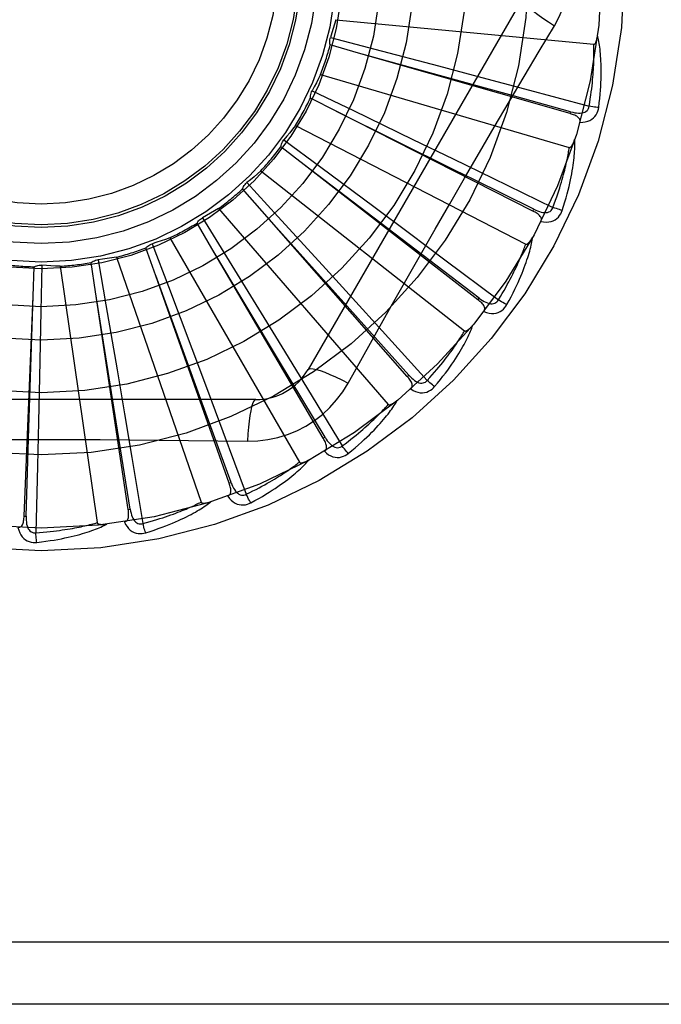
# Model space of a CAD drawing. Header units: inches. Extents: x 0 to 188, y 0 to 122.
# Tile 28 of 102: x 44.866 to 45.176, y 33.801 to 34.276. Entities that reach past the tile are written whole.
import ezdxf

# ---------------------------------------------------------------- set-up
doc = ezdxf.new("R2010")
doc.units = ezdxf.units.IN
doc.header["$LTSCALE"] = 10.3638554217
doc.header["$MEASUREMENT"] = 0
doc.linetypes.add('HIDDEN', pattern=[0.2, 0.1, -0.1])
doc.layers.add('DOOR_ASSEMBLY', color=7, linetype='CONTINUOUS')

msp = doc.modelspace()

# ---------------------------------------------------------------- linework, layer by layer
at = {"layer": 'DOOR_ASSEMBLY', "color": 8, "linetype": 'HIDDEN'}
for p, q in [((45.1089991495, 34.2867143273), (45.00555719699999, 34.1075476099)), ((45.0189161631, 34.2762505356), (45.1433191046, 34.264371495)), ((45.0299203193, 34.2601126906), (45.0162167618, 34.2640548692)), ((45.016362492, 34.2677303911), (45.0377276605, 34.2621112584)), ((45.13191949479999, 34.2309271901), (45.0299203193, 34.2601126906)), ((45.0377276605, 34.2621112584), (45.0685337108, 34.2539579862)), ((45.0685337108, 34.2539579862), (45.0893356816, 34.2484191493)), ((45.01160875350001, 34.2498181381), (45.1315154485, 34.2146103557)), ((45.0893356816, 34.2484191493), (45.1099000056, 34.2429117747)), ((45.0074887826, 34.2419352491), (45.0274044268, 34.2323742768)), ((45.1099000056, 34.2429117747), (45.1410845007, 34.2345113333)), ((45.01935994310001, 34.2318893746), (45.0066500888, 34.2383537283)), ((45.1139924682, 34.1839278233), (45.01935994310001, 34.2318893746)), ((45.0274044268, 34.2323742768), (45.0561107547, 34.2185382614)), ((45.1319196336, 34.2309271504), (45.1321833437, 34.2318498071)), ((44.9994310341, 34.2252463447), (45.11050774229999, 34.1679823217)), ((44.99389367, 34.2182856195), (45.0116399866, 34.2051283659)), ((45.0561107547, 34.2185382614), (45.075488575, 34.2091627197)), ((45.0036491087, 34.2061746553), (44.9923923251, 34.2149275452)), ((45.0205399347, 34.1933460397), (45.0036030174, 34.2062097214)), ((45.0874947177, 34.1411705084), (45.0036491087, 34.2061746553)), ((45.075488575, 34.2091627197), (45.0946389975, 34.1998630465)), ((44.9828231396, 34.2034232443), (45.0810552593, 34.1261726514)), ((45.0116399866, 34.2051283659), (45.03720907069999, 34.1861096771)), ((44.97606851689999, 34.1976362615), (44.9910041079, 34.1813582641)), ((45.0946389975, 34.1998630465), (45.1236701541, 34.1857127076)), ((44.9833556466, 34.1838979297), (44.9739587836, 34.1946230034)), ((45.0880825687, 34.1419289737), (45.0205399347, 34.1933460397)), ((44.9623853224, 34.1851375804), (45.044222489, 34.0906924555)), ((45.0256965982, 34.1366265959), (44.9833170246, 34.183941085)), ((45.05338394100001, 34.1042006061), (44.9833556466, 34.1838979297)), ((45.03720907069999, 34.1861096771), (45.0544623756, 34.17323628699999)), ((45.113992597, 34.1839277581), (45.1144261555, 34.1847838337)), ((44.9592130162, 34.1658643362), (44.9520157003, 34.1781739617)), ((44.9546575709, 34.1807334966), (44.966242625, 34.1619230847)), ((44.9910041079, 34.1813582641), (45.01251181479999, 34.1578442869)), ((45.0544623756, 34.17323628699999), (45.0715067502, 34.1604804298)), ((44.9304346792, 34.168188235), (44.9382504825, 34.1475252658)), ((44.9388562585, 34.1710502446), (45.0013406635, 34.0628240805)), ((44.9320937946, 34.152725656), (44.9273561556, 34.1661749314)), ((44.9918426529, 34.1114341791), (44.9591832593, 34.1659140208)), ((45.0128929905, 34.0743543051), (44.9592130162, 34.1658643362)), ((44.90297814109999, 34.1449567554), (44.9008714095, 34.1590595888)), ((44.9042753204, 34.16045389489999), (44.9080393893, 34.138685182)), ((44.9130863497, 34.1616703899), (44.9539596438, 34.0435747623)), ((44.966242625, 34.1619230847), (44.9829116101, 34.1347636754)), ((45.0715067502, 34.1604804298), (45.0973353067, 34.1410916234)), ((44.8729183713, 34.1428384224), (44.87351868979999, 34.1570851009)), ((44.8771249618, 34.1578100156), (44.8767012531, 34.1357223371)), ((44.8860069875, 34.1573370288), (44.90379190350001, 34.0336402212)), ((45.01251181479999, 34.1578442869), (45.0270170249, 34.1419383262)), ((44.9538327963, 34.0931039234), (44.9320739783, 34.1527800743)), ((44.9674853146, 34.0527103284), (44.9320937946, 34.152725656)), ((44.9130408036, 34.082298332), (44.9029689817, 34.1450139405)), ((44.918802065, 34.0400509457), (44.90297814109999, 34.1449567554)), ((44.9382504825, 34.1475252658), (44.9494782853, 34.1177020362)), ((44.8686027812, 34.0368337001), (44.8729183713, 34.1428384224)), ((44.8709410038, 34.079407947), (44.8729201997, 34.1428963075)), ((45.0270170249, 34.1419383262), (45.0413393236, 34.1261873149)), ((45.0874948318, 34.14117042), (45.0880825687, 34.1419289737)), ((44.8767012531, 34.1357223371), (44.8760406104, 34.1038624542)), ((44.9080393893, 34.138685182), (44.91342020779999, 34.1072760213)), ((45.05410470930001, 34.1048341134), (45.0256965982, 34.1366265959)), ((44.9829116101, 34.1347636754), (44.9941444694, 34.1164000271)), ((45.0413393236, 34.1261873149), (45.0630317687, 34.102260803)), ((44.9494782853, 34.1177020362), (44.9570328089, 34.0975444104)), ((44.9941444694, 34.1164000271), (45.005227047, 34.0982231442)), ((45.0137206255, 34.0748399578), (44.9918426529, 34.1114341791)), ((45.0248875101, 34.1009868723), (45.0317905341, 34.1133620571)), ((44.91342020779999, 34.1072760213), (44.9170233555, 34.0860529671)), ((44.8760406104, 34.1038624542), (44.8755621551, 34.0823410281)), ((45.0533840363, 34.1042004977), (45.05410470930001, 34.1048341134)), ((44.9570328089, 34.0975444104), (44.96447511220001, 34.0775986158)), ((45.005227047, 34.0982231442), (45.0219993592, 34.0706236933)), ((44.98029811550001, 34.0929642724), (44.7734142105, 34.0929642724)), ((44.9683899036, 34.0530305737), (44.9538327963, 34.0931039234)), ((44.9170233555, 34.0860529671), (44.92055640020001, 34.0650591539)), ((44.8695615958, 34.0367948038), (44.8709410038, 34.079407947)), ((44.8755621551, 34.0823410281), (44.8750582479, 34.0610579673)), ((44.9197509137, 34.0401942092), (44.9130408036, 34.082298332)), ((44.96447511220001, 34.0775986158), (44.9757210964, 34.047323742)), ((45.0128930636, 34.0743541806), (45.0137206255, 34.0748399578)), ((44.92055640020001, 34.0650591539), (44.92586959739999, 34.03320307)), ((44.8750582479, 34.0610579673), (44.8742466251, 34.0287720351)), ((44.9674853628, 34.0527101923), (44.9683899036, 34.0530305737)), ((44.9188020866, 34.0400508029), (44.9197509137, 34.0401942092)), ((44.8686027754, 34.0368335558), (44.8695615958, 34.0367948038)), ((45.360356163, 33.8312976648), (44.268356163, 33.8312976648)), ((45.360356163, 33.8012976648), (44.298356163, 33.8012976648))]:
    msp.add_line(p, q, dxfattribs=at)
for points in [[(45.12434607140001, 34.2732541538), (45.1266895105, 34.2776123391), (45.1286211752, 34.2821338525), (45.1301356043, 34.2868100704), (45.131223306, 34.2915904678), (45.1318777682, 34.2964232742), (45.1320978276, 34.3012976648)], [(45.1089989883, 34.286714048), (45.1089360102, 34.2861459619), (45.109265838, 34.2853616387), (45.1099695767, 34.2843911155), (45.11103428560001, 34.2832395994), (45.1124611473, 34.2819073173), (45.11424046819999, 34.2804112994), (45.1163486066, 34.27877247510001), (45.1187591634, 34.2770146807), (45.1214514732, 34.2751569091), (45.1243477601, 34.2732530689)], [(45.0189161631, 34.2762505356), (45.018325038, 34.2741023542), (45.0177023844, 34.27196626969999), (45.0170482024, 34.269842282), (45.016362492, 34.2677303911)], [(45.1025992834, 34.2366322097), (45.1170548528, 34.2610443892), (45.12434607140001, 34.2732541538)], [(45.1433191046, 34.264371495), (45.1434912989, 34.2643877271), (45.1436504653, 34.264444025), (45.1437961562, 34.264544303), (45.1439297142, 34.2646768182), (45.1440518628, 34.2648320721), (45.144164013, 34.2650072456), (45.1442673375, 34.2651961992), (45.14436327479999, 34.2653993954), (45.1444536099, 34.2656155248), (45.1445384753, 34.2658437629), (45.1446185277, 34.2660830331), (45.1446939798, 34.2663327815), (45.1447651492, 34.2665917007), (45.1448323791, 34.2668609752), (45.1448961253, 34.2671409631), (45.1449563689, 34.267432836), (45.1450135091, 34.2677376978), (45.1450667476, 34.2680561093), (45.1451153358, 34.2683891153), (45.1451595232, 34.2687363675)], [(45.1457181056, 34.2339053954), (45.14598865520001, 34.2361177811), (45.1462184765, 34.2382389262), (45.1464102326, 34.2402662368), (45.1465668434, 34.2422054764), (45.1466906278, 34.2440605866), (45.14678431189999, 34.2458348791), (45.1468501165, 34.247532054), (45.1468905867, 34.249155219), (45.14690787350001, 34.2507078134), (45.1469044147, 34.2521927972), (45.1468823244, 34.2536134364), (45.146843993, 34.2549724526), (45.1467921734, 34.2562730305), (45.1467273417, 34.2575172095), (45.1466506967, 34.2587076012), (45.1465621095, 34.2598457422), (45.1464612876, 34.2609335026), (45.14634922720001, 34.2619725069), (45.1462261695, 34.2629643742), (45.1460936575, 34.2639110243), (45.1459527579, 34.2648143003), (45.1458048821, 34.2656760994), (45.1456519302, 34.266498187), (45.14549329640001, 34.267282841), (45.1453286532, 34.2680332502), (45.1451586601, 34.2687484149)], [(45.0162167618, 34.2640548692), (45.0160954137, 34.2646642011), (45.0160328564, 34.2652796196), (45.0160294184, 34.2659070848), (45.0160836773, 34.2665312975), (45.0161944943, 34.2671370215), (45.016362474, 34.2677303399)], [(45.1410845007, 34.2345113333), (45.1413879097, 34.2363365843), (45.1416637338, 34.2380910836), (45.1419110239, 34.239773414), (45.1421326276, 34.2413878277), (45.1423305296, 34.2429372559), (45.1425063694, 34.2444242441), (45.1426619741, 34.2458515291), (45.1427987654, 34.2472214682), (45.1429183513, 34.2485366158), (45.1430219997, 34.249799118), (45.1431111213, 34.2510113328), (45.1431868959, 34.2521751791), (45.1432506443, 34.2532927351), (45.1433033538, 34.2543658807), (45.1433462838, 34.2553966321), (45.1433799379, 34.2563866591), (45.1434051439, 34.257337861), (45.1434221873, 34.2582515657), (45.1434314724, 34.2591293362), (45.1434334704, 34.2599723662), (45.1434286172, 34.2607819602), (45.1434174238, 34.2615593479), (45.1434003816, 34.2623057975), (45.1433779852, 34.2630224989), (45.1433509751, 34.2637112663), (45.1433191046, 34.264371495)], [(45.1321833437, 34.2318498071), (45.1010856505, 34.2404657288), (45.0910966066, 34.2432367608), (45.0298644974, 34.2601281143)], [(45.01160875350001, 34.2498181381), (45.01062176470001, 34.2478206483), (45.0096061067, 34.2458410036), (45.0085617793, 34.2438792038), (45.0074887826, 34.2419352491)], [(45.0066500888, 34.2383537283), (45.0066462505, 34.2389750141), (45.00670129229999, 34.2395911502), (45.006816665, 34.2402079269), (45.00698807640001, 34.2408105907), (45.0072115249, 34.2413843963), (45.00748875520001, 34.2419352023)], [(45.0317905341, 34.1133620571), (45.0456902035, 34.13805133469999), (45.0526832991, 34.1504231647), (45.0597178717, 34.1627925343), (45.0667744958, 34.1751493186), (45.0738793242, 34.1874888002), (45.081011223, 34.1998140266), (45.0881852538, 34.212108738), (45.0953821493, 34.2243909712), (45.1025992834, 34.2366322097)], [(45.1144261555, 34.1847838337), (45.085521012, 34.1991293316), (45.0762369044, 34.2037407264), (45.0193080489, 34.231915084)], [(45.1366361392, 34.2267321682), (45.1367194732, 34.2271866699), (45.13671490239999, 34.2276183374), (45.13661765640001, 34.2280293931), (45.1364420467, 34.22841316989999), (45.13619945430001, 34.228761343), (45.1358939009, 34.2290811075), (45.1355307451, 34.2293763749), (45.1351173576, 34.2296486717), (45.1346610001, 34.2298998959), (45.13416735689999, 34.2301328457), (45.1336438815, 34.23035048), (45.13309252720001, 34.2305542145), (45.1325182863, 34.2307467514), (45.13191949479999, 34.2309271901)], [(45.13218341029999, 34.2318512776), (45.1331891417, 34.2315952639), (45.13415232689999, 34.2313997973), (45.1350760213, 34.2312671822), (45.13595712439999, 34.231200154), (45.136795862, 34.2312034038), (45.1375855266, 34.2312790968), (45.1383236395, 34.2314273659), (45.1389941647, 34.2316558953), (45.1395797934, 34.2319708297), (45.1400779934, 34.2323670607), (45.1404800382, 34.2328440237), (45.1407842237, 34.2333759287), (45.140986, 34.2339337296), (45.14108560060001, 34.2345155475)], [(45.1366371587, 34.2267354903), (45.1379946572, 34.2267818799), (45.139246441, 34.2269532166), (45.14040084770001, 34.2272498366), (45.141446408, 34.2276681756), (45.14238229, 34.2282058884), (45.1432038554, 34.2288522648), (45.1439095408, 34.229605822), (45.1444992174, 34.2304319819), (45.1449650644, 34.2313072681), (45.1453209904, 34.2321978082), (45.1455717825, 34.233059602), (45.1457181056, 34.2339053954)], [(45.1457181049, 34.2339053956), (45.1451004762, 34.233957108), (45.14439724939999, 34.2340311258), (45.143632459, 34.2341250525), (45.1428154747, 34.234237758), (45.14195593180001, 34.2343681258), (45.14108454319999, 34.2345115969)], [(44.9994310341, 34.2252463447), (44.9980838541, 34.2234717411), (44.9967119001, 34.2217200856), (44.9953151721, 34.2199913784), (44.99389367, 34.2182856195)], [(44.9923923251, 34.2149275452), (44.9925061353, 34.21553833), (44.992676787, 34.216132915), (44.9929068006, 34.2167167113), (44.9931891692, 34.2172760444), (44.993517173, 34.2177971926), (44.9938936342, 34.2182855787)], [(45.1281053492, 34.1842408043), (45.1287897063, 34.1863620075), (45.1294168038, 34.1884013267), (45.1299887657, 34.1903557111), (45.1305095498, 34.1922302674), (45.1309821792, 34.1940284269), (45.1314099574, 34.1957529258), (45.1317957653, 34.197406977), (45.13214269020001, 34.1989931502), (45.132453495, 34.2005144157), (45.1327311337, 34.2019732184), (45.1329783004, 34.2033723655), (45.1331978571, 34.20471407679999), (45.13339311, 34.2060009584), (45.1335649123, 34.207234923), (45.1337149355, 34.2084183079), (45.1338433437, 34.2095526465), (45.13395020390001, 34.2106398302), (45.1340368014, 34.211681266), (45.1341036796, 34.2126784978), (45.134152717, 34.2136331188), (45.1341853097, 34.2145467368), (45.13420320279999, 34.21542094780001), (45.134208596, 34.2162571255), (45.1342013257, 34.2170576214), (45.1341816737, 34.2178256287), (45.1341500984, 34.2185600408)], [(45.1315154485, 34.2146103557), (45.131687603, 34.2145937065), (45.1318545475, 34.2146188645), (45.1320165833, 34.2146897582), (45.13217280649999, 34.2147946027), (45.1323221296, 34.2149239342), (45.1324654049, 34.2150747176), (45.132602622, 34.2152407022), (45.1327352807, 34.2154220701), (45.13286488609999, 34.2156171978), (45.13299141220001, 34.2158252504), (45.1331153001, 34.2160450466), (45.13323665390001, 34.2162760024), (45.1333555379, 34.2165167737), (45.1334725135, 34.2167684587), (45.1335880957, 34.2170313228), (45.1337024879, 34.21730652), (45.1338179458, 34.2176001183), (45.1339288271, 34.2178976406), (45.1340296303, 34.2181850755), (45.134122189, 34.2184670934)], [(45.1236701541, 34.1857127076), (45.1243135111, 34.1874475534), (45.12491639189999, 34.18911814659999), (45.1254775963, 34.19072327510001), (45.1260007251, 34.1922665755), (45.126488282, 34.1937505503), (45.1269423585, 34.1951773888), (45.1273652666, 34.1965494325), (45.1277588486, 34.1978687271), (45.1281251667, 34.1991374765), (45.1284658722, 34.200357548), (45.1287827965, 34.2015309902), (45.1290774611, 34.2026594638), (45.1293515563, 34.2037447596), (45.1296064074, 34.2047885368), (45.1298436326, 34.2057925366), (45.13006404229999, 34.2067583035), (45.13026880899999, 34.2076875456), (45.1304584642, 34.208581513), (45.1306337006, 34.2094416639), (45.130795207, 34.210269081), (45.1309436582, 34.21106496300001), (45.1310797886, 34.2118304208), (45.1312043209, 34.2125666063), (45.1313179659, 34.2132745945), (45.131421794, 34.2139560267), (45.1315154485, 34.2146103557)], [(44.9828231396, 34.2034232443), (44.9811644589, 34.2019356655), (44.979485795, 34.2004753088), (44.9777871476, 34.1990421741), (44.97606851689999, 34.1976362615)], [(44.9739587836, 34.1946230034), (44.9741861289, 34.1952012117), (44.9744662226, 34.1957527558), (44.9748025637, 34.1962824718), (44.9751856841, 34.1967782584), (44.9756063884, 34.1972279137), (44.97606847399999, 34.1976362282)], [(44.9623853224, 34.1851375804), (44.96047509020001, 34.1839907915), (44.9585503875, 34.1828745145), (44.9566112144, 34.1817887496), (44.9546575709, 34.1807334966)], [(45.1178299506, 34.1789159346), (45.1179978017, 34.1793464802), (45.1180750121, 34.179771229), (45.11805731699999, 34.1801932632), (45.11795751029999, 34.1806033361), (45.117785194, 34.1809911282), (45.1175456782, 34.1813629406), (45.11724496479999, 34.1817215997), (45.11689058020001, 34.1820672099), (45.11649001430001, 34.1824002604), (45.1160493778, 34.182722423), (45.1155765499, 34.18303519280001), (45.1150737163, 34.18333959), (45.1145462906, 34.1836373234), (45.1139924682, 34.1839278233)], [(45.1144264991, 34.184785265), (45.1153656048, 34.1843435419), (45.1162743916, 34.1839693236), (45.1171562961, 34.1836642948), (45.1180087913, 34.1834317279), (45.1188329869, 34.1832761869), (45.1196227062, 34.1832010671), (45.1203755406, 34.1832069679), (45.121077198, 34.1833044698), (45.1217118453, 34.1835028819), (45.1222760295, 34.1837976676), (45.1227610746, 34.1841899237), (45.12316042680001, 34.1846546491), (45.1234641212, 34.1851641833), (45.1236720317, 34.1857166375)], [(45.1178315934, 34.1789190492), (45.11917333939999, 34.1787076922), (45.1204349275, 34.1786390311), (45.1216246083, 34.1787118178), (45.12273044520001, 34.17892472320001), (45.1237511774, 34.179275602), (45.1246802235, 34.1797548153), (45.1255157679, 34.180361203), (45.1262511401, 34.181060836), (45.1268742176, 34.1818321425), (45.1273922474, 34.18263923), (45.1278016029, 34.1834379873), (45.1281053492, 34.1842408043)], [(45.12810534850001, 34.1842408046), (45.1275086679, 34.1844084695), (45.12683215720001, 34.1846142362), (45.1260989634, 34.1848512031), (45.1253180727, 34.1851164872), (45.1244987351, 34.1854071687), (45.1236702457, 34.1857129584)], [(44.9520157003, 34.1781739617), (44.9523483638, 34.1786986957), (44.9527277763, 34.1791872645), (44.9531582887, 34.1796437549), (44.9536283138, 34.180058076), (44.9541265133, 34.1804199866), (44.9546575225, 34.1807334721)], [(44.9273561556, 34.1661749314), (44.927782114, 34.1666272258), (44.9282471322, 34.1670351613), (44.92875625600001, 34.1674019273), (44.929296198, 34.1677198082), (44.9298538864, 34.1679808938), (44.9304346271, 34.16818822)], [(44.9388562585, 34.1710502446), (44.9367635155, 34.1702856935), (44.9346623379, 34.1695538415), (44.9325527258, 34.1688546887), (44.9304346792, 34.168188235)], [(45.1014117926, 34.1388069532), (45.1024852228, 34.140760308), (45.1034869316, 34.1426440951), (45.1044184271, 34.1444549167), (45.105284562, 34.1461970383), (45.10608895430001, 34.147873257), (45.1068353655, 34.1494856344), (45.1075272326, 34.1510367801), (45.1081680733, 34.1525286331), (45.1087611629, 34.1539635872), (45.1093098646, 34.155343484), (45.1098173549, 34.15667057), (45.1102868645, 34.1579464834), (45.1107221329, 34.1591731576), (45.11112435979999, 34.160352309), (45.111495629, 34.1614859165), (45.1118363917, 34.1625754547), (45.1121470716, 34.1636227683), (45.1124291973, 34.1646289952), (45.1126835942, 34.165595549), (45.1129124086, 34.1665236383), (45.11311731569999, 34.1674145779), (45.113300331, 34.1682696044), (45.1134638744, 34.1690896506), (45.1136082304, 34.1698770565), (45.11373427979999, 34.170634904), (45.1138422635, 34.17136202)], [(45.1105077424, 34.1679823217), (45.1106736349, 34.1679333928), (45.1108423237, 34.1679265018), (45.111014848, 34.1679654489), (45.11118809, 34.1680388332), (45.1113591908, 34.168137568), (45.1115284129, 34.1682585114), (45.111694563, 34.168395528), (45.1118591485, 34.1685485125), (45.1120233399, 34.168715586), (45.1121869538, 34.1688959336), (45.1123501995, 34.1690883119), (45.11251306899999, 34.1692921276), (45.1126753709, 34.169506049), (45.1128378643, 34.1697310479), (45.11300110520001, 34.1699672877), (45.11316551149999, 34.1702158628), (45.1133317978, 34.1704775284), (45.1134996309, 34.1707534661), (45.11366890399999, 34.1710452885), (45.1138396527, 34.1713524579)], [(45.0973353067, 34.1410916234), (45.0982953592, 34.1426733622), (45.099203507, 34.1441996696), (45.1000583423, 34.1456695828), (45.100864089, 34.1470859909), (45.1016236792, 34.14845087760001), (45.1023395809, 34.1497659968), (45.1030145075, 34.1510332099), (45.1036506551, 34.1522541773), (45.1042504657, 34.1534306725), (45.1048159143, 34.1545642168), (45.1053491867, 34.1556564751), (45.1058520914, 34.15670879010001), (45.106326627, 34.1577226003), (45.1067744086, 34.1586992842), (45.10719735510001, 34.1596402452), (45.1075965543, 34.1605468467), (45.1079734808, 34.1614205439), (45.1083288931, 34.1622624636), (45.10866374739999, 34.1630739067), (45.1089789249, 34.1638558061), (45.109275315, 34.1646092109), (45.10955384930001, 34.1653350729), (45.10981545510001, 34.1660343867), (45.110061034, 34.1667080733), (45.11029194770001, 34.1673575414), (45.11050774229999, 34.1679823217)], [(44.9008714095, 34.1590595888), (44.9013752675, 34.1594230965), (44.9019090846, 34.1597356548), (44.9024784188, 34.1599994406), (44.9030687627, 34.1602093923), (44.9036657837, 34.1603602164), (44.90427526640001, 34.1604538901)], [(44.9130863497, 34.1616703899), (44.91088673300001, 34.16131570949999), (44.9086850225, 34.1609947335), (44.9064812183, 34.160707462), (44.9042753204, 34.16045389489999)], [(44.87351868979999, 34.1570851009), (44.8740822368, 34.1573466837), (44.87466555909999, 34.1575525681), (44.87527452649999, 34.1577038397), (44.8758939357, 34.157798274), (44.87650871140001, 34.1578333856), (44.8771249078, 34.1578100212)], [(44.8860069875, 34.1573370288), (44.883779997, 34.1574050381), (44.8815573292, 34.157506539), (44.8793389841, 34.1576415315), (44.8771249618, 34.1578100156)], [(45.0903140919, 34.1355224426), (45.0905605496, 34.1359137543), (45.090716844, 34.1363164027), (45.0907793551, 34.1367341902), (45.090758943, 34.1371557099), (45.0906631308, 34.1375691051), (45.0904983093, 34.137979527), (45.0902709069, 34.13838861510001), (45.0899883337, 34.1387950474), (45.0896580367, 34.1391978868), (45.0892863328, 34.1395976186), (45.0888812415, 34.1399942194), (45.08844510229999, 34.1403882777), (45.0879835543, 34.1407804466), (45.0874947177, 34.1411705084)], [(45.0880831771, 34.1419303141), (45.0889217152, 34.1413188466), (45.0897432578, 34.1407794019), (45.090551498, 34.1403129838), (45.091344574, 34.139923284), (45.0921244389, 34.1396145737), (45.0928856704, 34.139391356), (45.0936260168, 34.1392546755), (45.0943334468, 34.1392176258), (45.09499417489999, 34.1392923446), (45.0956039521, 34.1394750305), (45.0961544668, 34.1397684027), (45.096634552, 34.1401491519), (45.0970291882, 34.1405920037), (45.0973378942, 34.141095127)], [(45.101411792, 34.1388069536), (45.10085762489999, 34.1390845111), (45.1002322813, 34.1394145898), (45.0995571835, 34.1397860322), (45.09884060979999, 34.1401943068), (45.09809109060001, 34.140634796), (45.0973354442, 34.1410918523)], [(45.09031654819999, 34.1355256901), (45.0915940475, 34.1350642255), (45.0928198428, 34.1347580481), (45.0940017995, 34.1346043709), (45.0951279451, 34.1346041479), (45.0961966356, 34.134755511), (45.09719958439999, 34.1350502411), (45.098134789, 34.1354875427), (45.09898927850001, 34.1360353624), (45.09974706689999, 34.1366748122), (45.10040847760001, 34.1373692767), (45.1009616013, 34.1380761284), (45.1014117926, 34.1388069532)], [(45.0630317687, 34.102260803), (45.0642738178, 34.1036322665), (45.0654544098, 34.1049591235), (45.06657198, 34.1062406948), (45.0676312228, 34.107479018), (45.0686353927, 34.1086754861), (45.069587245, 34.109831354), (45.0704897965, 34.1109479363), (45.0713455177, 34.1120264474), (45.07215714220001, 34.113068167), (45.07292689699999, 34.1140742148), (45.0736572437, 34.115045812), (45.0743502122, 34.115983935), (45.0750080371, 34.1168896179), (45.0756325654, 34.1177639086), (45.0762259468, 34.1186078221), (45.0767895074, 34.1194224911), (45.0773249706, 34.1202090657), (45.0778332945, 34.1209685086), (45.0783156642, 34.1217019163), (45.0787731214, 34.12241003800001), (45.0792067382, 34.1230937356), (45.0796176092, 34.1237537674), (45.0800068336, 34.1243909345), (45.0803754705, 34.1250059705), (45.080725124, 34.1256000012), (45.0810552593, 34.1261726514)], [(45.0666022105, 34.0992459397), (45.0680259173, 34.1009608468), (45.0693660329, 34.1026210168), (45.0706233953, 34.1042228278), (45.0718035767, 34.1057695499), (45.07291065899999, 34.1072632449), (45.0739487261, 34.1087052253), (45.07492164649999, 34.110097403), (45.07583324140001, 34.1114410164), (45.0766871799, 34.1127377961), (45.07748711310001, 34.1139889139), (45.0782365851, 34.1151959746), (45.07893907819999, 34.1163599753), (45.0795986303, 34.1174821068), (45.0802167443, 34.1185638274), (45.0807958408, 34.1196066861), (45.081336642, 34.1206120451), (45.0818399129, 34.1215816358), (45.0823073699, 34.1225162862), (45.08274009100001, 34.1234172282), (45.0831404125, 34.1242852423), (45.0835102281, 34.1251213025), (45.0838517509, 34.1259262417), (45.0841675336, 34.1267005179), (45.0844582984, 34.1274463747), (45.0847254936, 34.1281666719), (45.0849691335, 34.128860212)], [(45.0810552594, 34.1261726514), (45.0812088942, 34.1260932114), (45.0813732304, 34.1260545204), (45.0815500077, 34.1260601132), (45.0817340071, 34.12609938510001), (45.0819207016, 34.1261639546), (45.08210975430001, 34.1262506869), (45.0822988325, 34.1263537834), (45.0824893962, 34.1264728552), (45.08268223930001, 34.126605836), (45.0828770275, 34.1267519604), (45.08307373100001, 34.1269099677), (45.0832722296, 34.127079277), (45.0834720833, 34.1272586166), (45.0836742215, 34.1274487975), (45.0838792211, 34.1276498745), (45.0840876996, 34.1278628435), (45.0843040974, 34.1280926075), (45.0845175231, 34.1283274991), (45.0847173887, 34.1285562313), (45.0849072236, 34.1287825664)], [(45.00555719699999, 34.1075476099), (45.0060176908, 34.1078864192), (45.0068620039, 34.1079929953), (45.0080544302, 34.1078687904), (45.0095839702, 34.1075224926), (45.0114511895, 34.1069529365), (45.0136364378, 34.1061600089), (45.0161098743, 34.1051536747), (45.018837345, 34.1039450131), (45.0217917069, 34.1025426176), (45.0248875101, 34.1009868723)], [(45.0550839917, 34.0981217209), (45.0553997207, 34.0984588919), (45.0556291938, 34.098824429), (45.0557696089, 34.0992227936), (45.0558293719, 34.0996406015), (45.0558135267, 34.1000646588), (45.0557293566, 34.1004988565), (45.0555834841, 34.100943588), (45.05538293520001, 34.1013961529), (45.0551348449, 34.1018542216), (45.0548455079, 34.1023170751), (45.05452279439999, 34.1027831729), (45.0541691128, 34.1032526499), (45.053790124, 34.1037250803), (45.05338394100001, 34.1042006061)], [(45.0541055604, 34.1048353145), (45.05481322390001, 34.10407620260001), (45.0555178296, 34.1033910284), (45.0562231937, 34.1027800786), (45.0569281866, 34.1022473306), (45.0576355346, 34.1017966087), (45.0583407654, 34.1014333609), (45.0590418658, 34.1011590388), (45.05972949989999, 34.1009887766), (45.0603924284, 34.1009371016), (45.0610257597, 34.101001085), (45.0616218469, 34.10118497), (45.0621653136, 34.1014679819), (45.0626366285, 34.1018281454), (45.0630349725, 34.1022637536)], [(45.0666022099, 34.0992459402), (45.0661105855, 34.0996233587), (45.0655590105, 34.1000658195), (45.06496640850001, 34.1005583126), (45.0643400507, 34.1010948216), (45.0636874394, 34.101669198), (45.063031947, 34.1022610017)], [(44.9763147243, 34.0729433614), (44.9812489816, 34.0730934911), (44.98611633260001, 34.0736776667), (44.9909017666, 34.0746933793), (44.9955721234, 34.0761317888), (45.00010325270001, 34.0779853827), (45.0044526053, 34.0802382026), (45.00858105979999, 34.0828760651), (45.0124577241, 34.0858728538), (45.0160492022, 34.089199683), (45.0193333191, 34.0928410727), (45.0222824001, 34.0967742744), (45.0248875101, 34.1009868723)], [(45.0550864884, 34.0981237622), (45.056253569, 34.0974288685), (45.05739926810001, 34.0968962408), (45.0585307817, 34.096521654), (45.0596365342, 34.0963083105), (45.0607145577, 34.0962546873), (45.0617551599, 34.0963542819), (45.0627562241, 34.0966066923), (45.0636989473, 34.096982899), (45.0645640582, 34.0974673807), (45.0653449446, 34.0980241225), (45.06602184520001, 34.0986135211), (45.0666022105, 34.0992459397)], [(44.98029778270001, 34.0929642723), (44.979774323, 34.0927347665), (44.9792599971, 34.092056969), (44.97877136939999, 34.0909622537), (44.978306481, 34.0894644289), (44.9778661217, 34.0875625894), (44.9774601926, 34.0852736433), (44.97709499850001, 34.0826285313), (44.97677798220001, 34.0796620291), (44.9765152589, 34.076401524), (44.9763146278, 34.0729413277)], [(45.0249347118, 34.066987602), (45.0266572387, 34.0684020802), (45.0282873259, 34.0697786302), (45.0298251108, 34.0711135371), (45.0312766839, 34.072408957), (45.03264644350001, 34.0736661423), (45.0339386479, 34.0748856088), (45.0351574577, 34.0760685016), (45.0363068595, 34.0772153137), (45.0373907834, 34.0783270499), (45.0384130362, 34.07940417), (45.039377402, 34.0804475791), (45.0402874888, 34.0814575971), (45.0411474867, 34.0824346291), (45.0419591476, 34.0833798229), (45.0427251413, 34.0842942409), (45.043446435, 34.0851790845), (45.04412410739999, 34.0860359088), (45.0447600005, 34.0868652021), (45.0453554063, 34.0876679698), (45.0459127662, 34.0884445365), (45.0464341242, 34.0891954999), (45.0469218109, 34.0899212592), (45.0473784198, 34.0906217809), (45.0478050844, 34.0912991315), (45.0482037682, 34.091955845), (45.0485742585, 34.0925907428)], [(45.044222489, 34.0906924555), (45.0443583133, 34.09058537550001), (45.0445123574, 34.0905162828), (45.0446869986, 34.0904883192), (45.0448751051, 34.0904920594), (45.04507064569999, 34.0905201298), (45.0452726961, 34.0905695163), (45.0454778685, 34.0906349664), (45.04568752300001, 34.090715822), (45.045902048, 34.0908099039), (45.0461209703, 34.0909165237), (45.0463440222, 34.0910344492), (45.0465709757, 34.0911631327), (45.046801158, 34.0913014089), (45.0470356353, 34.091449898), (45.0472749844, 34.091608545), (45.0475200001, 34.0917782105), (45.0477713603, 34.0919591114), (45.0480299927, 34.0921531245), (45.0482971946, 34.0923624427), (45.0485725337, 34.092586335)], [(45.0219993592, 34.0706236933), (45.023478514, 34.0717353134), (45.0248888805, 34.0728147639), (45.0262287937, 34.0738616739), (45.0275032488, 34.074877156), (45.02871570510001, 34.0758619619), (45.02986910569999, 34.0768168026), (45.0309666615, 34.0777423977), (45.0320110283, 34.0786394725), (45.0330051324, 34.0795087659), (45.0339513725, 34.0803509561), (45.03485239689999, 34.0811667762), (45.0357103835, 34.081956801), (45.03652772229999, 34.0827216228), (45.0373064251, 34.0834619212), (45.038048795, 34.0841782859), (45.0387563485, 34.0848715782), (45.0394309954, 34.0855426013), (45.0400738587, 34.0861921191), (45.0406863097, 34.0868209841), (45.041269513, 34.0874297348), (45.0418246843, 34.0880190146), (45.04235304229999, 34.0885893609), (45.0428558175, 34.0891413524), (45.043334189, 34.0896755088), (45.0437899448, 34.0901926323), (45.044222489, 34.0906924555)], [(44.791566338, 34.0731527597), (44.81989771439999, 34.0734599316), (44.8341085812, 34.0735896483), (44.8483380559, 34.0736822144), (44.8625676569, 34.0737493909), (44.8768063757, 34.0737661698), (44.8910462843, 34.0737523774), (44.9052808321, 34.0736868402), (44.9195160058, 34.0735952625), (44.9337257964, 34.0734656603)], [(44.9337257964, 34.0734656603), (44.9620951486, 34.0731528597), (44.9763147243, 34.0729433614)], [(45.0134113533, 34.0680630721), (45.0137855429, 34.0683347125), (45.0140802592, 34.0686504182), (45.0142935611, 34.0690150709), (45.0144312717, 34.0694140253), (45.01449594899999, 34.0698334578), (45.01449544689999, 34.0702757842), (45.0144363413, 34.0707401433), (45.0143250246, 34.0712225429), (45.0141680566, 34.071719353), (45.0139715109, 34.0722286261), (45.013742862, 34.0727472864), (45.0134844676, 34.0732750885), (45.0132017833, 34.0738106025), (45.0128929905, 34.0743543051)], [(45.01372168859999, 34.074840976), (45.0142729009, 34.0739616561), (45.0148351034, 34.0731555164), (45.01541209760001, 34.0724221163), (45.0160035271, 34.0717655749), (45.0166127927, 34.0711891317), (45.017236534, 34.0706989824), (45.0178730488, 34.0702969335), (45.0185160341, 34.0699996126), (45.0191572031, 34.0698234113), (45.0197911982, 34.0697663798), (45.0204113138, 34.0698341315), (45.0209985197, 34.0700091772), (45.0215294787, 34.0702736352), (45.0220030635, 34.0706259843)], [(45.0249347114, 34.0669876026), (45.0245233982, 34.0674512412), (45.0240655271, 34.0679900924), (45.0235768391, 34.0685858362), (45.0230633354, 34.0692311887), (45.0225312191, 34.0699186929), (45.0219995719, 34.0706238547)], [(44.97791526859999, 34.0431978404), (44.97987435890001, 34.0442607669), (44.9817355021, 34.0453039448), (44.9834981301, 34.0463237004), (44.9851686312, 34.0473209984), (44.9867515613, 34.048296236), (44.9882511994, 34.0492491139), (44.9896718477, 34.050179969), (44.9910175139, 34.051088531), (44.99229224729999, 34.0519750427), (44.99349987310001, 34.0528392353), (44.994644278, 34.0536812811), (44.9957290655, 34.0545008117), (44.9967584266, 34.0552974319), (44.9977342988, 34.0560719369), (44.9986595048, 34.056824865), (44.9995352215, 34.0575572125), (45.0003628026, 34.0582703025), (45.0011441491, 34.0589642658), (45.00188071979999, 34.0596398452), (45.0025749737, 34.0602968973), (45.0032290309, 34.0609356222), (45.0038452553, 34.0615559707), (45.0044261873, 34.0621574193), (45.004973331, 34.0627417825), (45.0054890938, 34.0633111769), (45.0059730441, 34.06386448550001)], [(45.0013406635, 34.0628240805), (45.0014537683, 34.0626932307), (45.0015919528, 34.0625962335), (45.0017581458, 34.0625357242), (45.0019435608, 34.0625037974), (45.00214088, 34.0624943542), (45.00234862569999, 34.06250461), (45.0025624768, 34.0625300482), (45.0027836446, 34.0625697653), (45.003012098, 34.0626215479), (45.003247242, 34.0626848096), (45.00348858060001, 34.0627583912), (45.0037357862, 34.062841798), (45.0039879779, 34.062934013), (45.0042463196, 34.0630354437), (45.0045113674, 34.0631459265), (45.0047840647, 34.0632661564), (45.0050654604, 34.0633964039), (45.0053557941, 34.0635377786), (45.0056557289, 34.0636916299), (45.00596504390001, 34.06385750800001)], [(45.0134147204, 34.0680650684), (45.0144292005, 34.0671618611), (45.0154533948, 34.0664220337), (45.0164935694, 34.0658400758), (45.017538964, 34.0654213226), (45.01858735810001, 34.0651646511), (45.0196280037, 34.0650655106), (45.0206587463, 34.0651239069), (45.021655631, 34.0653149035), (45.022596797, 34.0656269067), (45.0234689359, 34.0660258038), (45.0242451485, 34.0664764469), (45.0249347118, 34.066987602)], [(44.9757210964, 34.047323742), (44.97738389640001, 34.0481353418), (44.97897306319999, 34.0489283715), (44.98048689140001, 34.0497027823), (44.9819304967, 34.0504587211), (44.9833074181, 34.0511962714), (44.98462068, 34.0519155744), (44.9858735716, 34.052616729), (44.9870688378, 34.0532999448), (44.988209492, 34.0539653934), (44.9892980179, 34.054613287), (44.9903371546, 34.0552438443), (44.99132914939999, 34.0558572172), (44.9922764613, 34.0564535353), (44.9931811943, 34.0570330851), (44.99404572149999, 34.0575960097), (44.994871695, 34.058142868), (44.9956611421, 34.058674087), (44.99641531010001, 34.0591902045), (44.9971357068, 34.059691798), (44.9978235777, 34.0601791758), (44.9984802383, 34.0606527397), (44.9991069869, 34.0611127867), (44.9997051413, 34.0615596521), (45.0002759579, 34.0619936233), (45.0008213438, 34.0624151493), (45.0013406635, 34.0628240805)], [(44.96680397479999, 34.0464348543), (44.9672226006, 34.0466306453), (44.967571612, 34.0468847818), (44.9678500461, 34.0472024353), (44.9680607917, 34.0475680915), (44.9682036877, 34.0479676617), (44.9682869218, 34.0484020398), (44.9683167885, 34.0488691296), (44.9682988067, 34.0493638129), (44.9682387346, 34.049881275), (44.9681421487, 34.050418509), (44.96801578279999, 34.0509711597), (44.9678619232, 34.0515384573), (44.9676856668, 34.0521179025), (44.9674853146, 34.0527103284)], [(44.9683911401, 34.0530313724), (44.9687659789, 34.0520636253), (44.9691654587, 34.0511656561), (44.969593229, 34.0503363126), (44.9700497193, 34.049579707), (44.9705388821, 34.0488983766), (44.9710585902, 34.0482990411), (44.9716075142, 34.0477837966), (44.9721826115, 34.0473701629), (44.9727788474, 34.0470758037), (44.9733905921, 34.0468998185), (44.97401232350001, 34.0468489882), (44.9746220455, 34.0469097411), (44.9751934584, 34.0470689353), (44.9757251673, 34.04732529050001)], [(44.9668073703, 34.0464360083), (44.9676325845, 34.0453571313), (44.9684982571, 34.0444368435), (44.96940949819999, 34.043668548), (44.9703567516, 34.0430595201), (44.97133762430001, 34.0426090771), (44.9723407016, 34.0423147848), (44.973363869, 34.0421770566), (44.9743788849, 34.0421759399), (44.97536208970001, 34.042304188), (44.9762939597, 34.0425308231), (44.97714142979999, 34.0428264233), (44.97791526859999, 34.0431978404)], [(44.9779152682, 34.0431978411), (44.97759913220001, 34.0437309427), (44.9772515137, 34.0443467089), (44.9768844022, 34.0450241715), (44.976502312, 34.0457550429), (44.9761099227, 34.0465308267), (44.9757213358, 34.0473238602)], [(44.9169455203, 34.0340178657), (44.9173935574, 34.0341308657), (44.91778431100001, 34.03431434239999), (44.918117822, 34.0345735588), (44.91839396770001, 34.034892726), (44.9186099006, 34.0352580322), (44.9187738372, 34.0356688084), (44.9188915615, 34.0361218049), (44.918967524, 34.0366109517), (44.9190064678, 34.0371304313), (44.9190132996, 34.0376762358), (44.9189938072, 34.0382428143), (44.9189500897, 34.0388289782), (44.9188866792, 34.0394313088), (44.918802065, 34.0400509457)], [(44.91975227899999, 34.0401947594), (44.9199371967, 34.03917356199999), (44.92015951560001, 34.0382162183), (44.9204226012, 34.037320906), (44.9207276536, 34.0364915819), (44.92107903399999, 34.0357299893), (44.92147592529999, 34.0350431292), (44.9219174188, 34.0344333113), (44.92240384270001, 34.0339183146), (44.92293359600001, 34.0335164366), (44.9235009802, 34.0332278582), (44.9241018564, 34.033060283), (44.9247120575, 34.0330045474), (44.9253032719, 34.0330527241), (44.92587388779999, 34.0332038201)], [(44.92586959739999, 34.03320307), (44.9276559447, 34.0336853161), (44.929366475, 34.034163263), (44.9309995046, 34.0346371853), (44.9325600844, 34.0351062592), (44.9340517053, 34.0355698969), (44.93547736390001, 34.0360276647), (44.9368403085, 34.0364790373), (44.9381432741, 34.0369237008), (44.9393892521, 34.0373612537), (44.9405807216, 34.0377914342), (44.9417204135, 34.0382139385), (44.9428105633, 34.0386284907), (44.94385361, 34.0390347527), (44.9448516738, 34.0394326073), (44.9458071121, 34.0398217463), (44.94672165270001, 34.0402024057), (44.9475973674, 34.040574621), (44.9484355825, 34.0409386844), (44.9492378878, 34.0412948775), (44.95000556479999, 34.0416432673), (44.9507399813, 34.0419839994), (44.9514424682, 34.0423171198), (44.952114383, 34.0426427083), (44.9527570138, 34.0429608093), (44.9533723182, 34.0432715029), (44.9539596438, 34.0435747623)], [(44.9272432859, 34.028736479), (44.92936813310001, 34.0294094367), (44.9313930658, 34.0300815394), (44.9333168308, 34.0307492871), (44.93514588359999, 34.0314124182), (44.9368847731, 34.0320704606), (44.9385376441, 34.0327223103), (44.9401087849, 34.0333674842), (44.9416020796, 34.0340049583), (44.9430215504, 34.0346342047), (44.94437090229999, 34.03525423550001), (44.9456539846, 34.0358644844), (44.9468742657, 34.0364639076), (44.9480357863, 34.0370513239), (44.9491405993, 34.03762714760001), (44.9501915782, 34.0381913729), (44.9511900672, 34.0387447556), (44.952137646, 34.0392883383), (44.95303620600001, 34.03982189), (44.9538873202, 34.0403458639), (44.9546933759, 34.0408596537), (44.9554564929, 34.0413630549), (44.9561789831, 34.0418555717), (44.9568632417, 34.0423362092), (44.95751108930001, 34.0428064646), (44.9581252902, 34.0432679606), (44.9587052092, 34.0437196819)], [(44.9539596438, 34.0435747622), (44.9540459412, 34.0434248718), (44.9541632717, 34.0433034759), (44.9543150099, 34.0432126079), (44.954491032, 34.043146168), (44.9546829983, 34.0430995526), (44.95488893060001, 34.0430703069), (44.9551037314, 34.0430548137), (44.9553284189, 34.0430519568), (44.9555625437, 34.0430595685), (44.9558054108, 34.0430771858), (44.95605631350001, 34.043103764), (44.9563148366, 34.0431388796), (44.9565799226, 34.0431817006), (44.9568527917, 34.0432324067), (44.9571339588, 34.0432907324), (44.9574244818, 34.0433571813), (44.9577305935, 34.04343343), (44.958037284, 34.0435156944), (44.9583300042, 34.0436003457), (44.9586136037, 34.0436885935)], [(44.8656373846, 34.0312609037), (44.86609910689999, 34.0312871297), (44.8665177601, 34.0313933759), (44.8668943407, 34.0315847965), (44.8672258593, 34.031845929), (44.8675070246, 34.0321637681), (44.8677457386, 34.0325360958), (44.86794706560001, 34.0329586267), (44.868114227, 34.0334245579), (44.86825077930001, 34.03392727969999), (44.8683607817, 34.0344619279), (44.8684488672, 34.0350219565), (44.8685168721, 34.0356058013), (44.8685685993, 34.0362092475), (44.8686027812, 34.0368337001)], [(44.86956304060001, 34.0367950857), (44.8695513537, 34.0357573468), (44.8695884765, 34.0347752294), (44.8696773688, 34.0338463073), (44.8698199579, 34.0329742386), (44.870020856, 34.0321599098), (44.8702805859, 34.03141035), (44.87059869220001, 34.0307279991), (44.8709788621, 34.0301302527), (44.87142298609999, 34.0296353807), (44.8719255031, 34.0292446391), (44.87248380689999, 34.0289663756), (44.8730724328, 34.028796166), (44.87366208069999, 34.028731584), (44.8742509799, 34.02877195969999)], [(44.8656414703, 34.031260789), (44.8660065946, 34.029952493), (44.8664682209, 34.0287763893), (44.8670286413, 34.0277244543), (44.86768168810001, 34.0268069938), (44.8684248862, 34.0260242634), (44.86924673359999, 34.0253782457), (44.870145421, 34.0248701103), (44.8710873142, 34.0244918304), (44.872047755, 34.0242454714), (44.872997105, 34.0241095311), (44.8738937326, 34.0240689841), (44.8747501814, 34.024126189)], [(44.8742466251, 34.0287720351), (44.8760919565, 34.028907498), (44.8778620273, 34.0290530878), (44.8795552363, 34.0292093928), (44.8811763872, 34.0293746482), (44.8827287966, 34.0295476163), (44.8842153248, 34.029727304), (44.885639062, 34.0299125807), (44.8870026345, 34.0301026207), (44.8883089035, 34.0302964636), (44.8895602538, 34.030493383), (44.8907593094, 34.030692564), (44.8919082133, 34.0308933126), (44.8930092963, 34.0310948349), (44.8940646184, 34.031296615), (44.8950764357, 34.0314979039), (44.8960464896, 34.0316986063), (44.8969768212, 34.03189836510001), (44.89786878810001, 34.0320972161), (44.8987240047, 34.032295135), (44.899543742, 34.0324919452), (44.90032937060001, 34.0326875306), (44.9010822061, 34.0328816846), (44.9018035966, 34.0330742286), (44.90249481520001, 34.0332649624), (44.9031577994, 34.0334535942), (44.90379190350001, 34.0336402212)], [(44.8747501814, 34.024126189), (44.8769639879, 34.0243848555), (44.8790795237, 34.0246615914), (44.8810948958, 34.0249531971), (44.8830163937, 34.0252581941), (44.8848483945, 34.0255752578), (44.8865947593, 34.0259025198), (44.88825960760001, 34.0262386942), (44.8898465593, 34.0265820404), (44.891359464, 34.0269312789), (44.892801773, 34.0272847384), (44.89417715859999, 34.0276411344), (44.8954888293, 34.0279987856), (44.896740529, 34.0283557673), (44.8979343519, 34.0287120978), (44.89907311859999, 34.0290672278), (44.900158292, 34.0294216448), (44.9011916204, 34.0297760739), (44.9021749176, 34.03012993), (44.9031098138, 34.0304833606), (44.9039985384, 34.0308353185), (44.9048431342, 34.0311852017), (44.9056457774, 34.0315320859), (44.90640863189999, 34.0318745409), (44.9071337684, 34.0322136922), (44.9078242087, 34.03255061), (44.9084791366, 34.03288441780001)], [(44.90379190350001, 34.0336402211), (44.9038482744, 34.0334767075), (44.9039405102, 34.0333353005), (44.90407230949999, 34.0332173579), (44.90423257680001, 34.0331188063), (44.904412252, 34.0330367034), (44.904608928, 34.0329690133), (44.904816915, 34.0329131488), (44.9050370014, 34.0328678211), (44.9052683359, 34.0328309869), (44.905510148, 34.0328023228), (44.9057615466, 34.0327809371), (44.9060220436, 34.0327664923), (44.906290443, 34.0327583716), (44.90656797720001, 34.0327565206), (44.90685510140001, 34.032760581), (44.90715294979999, 34.0327708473), (44.9074625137, 34.0327871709), (44.9077846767, 34.03281052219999), (44.9081208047, 34.0328419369), (44.9084704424, 34.0328810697)], [(44.9169489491, 34.0340183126), (44.9175550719, 34.0328027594), (44.918230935, 34.0317352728), (44.9189803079, 34.0308084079), (44.91979518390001, 34.030031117), (44.9206730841, 34.0294031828), (44.9216023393, 34.0289243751), (44.9225809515, 34.0285955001), (44.9235774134, 34.0284023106), (44.9245671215, 34.0283421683), (44.9255250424, 34.02838835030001), (44.9264131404, 34.0285182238), (44.9272432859, 34.028736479)], [(44.9272432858, 34.0287364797), (44.9270337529, 34.0293197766), (44.9268089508, 34.0299902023), (44.9265766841, 34.0307248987), (44.9263398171, 34.0315148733), (44.9261013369, 34.0323508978), (44.9258698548, 34.0332031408)], [(44.8747501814, 34.0241261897), (44.8746548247, 34.0247386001), (44.874560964, 34.0254394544), (44.87447193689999, 34.0262048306), (44.874388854, 34.0270253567), (44.8743129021, 34.0278914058), (44.8742468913, 34.0287720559)]]:
    msp.add_lwpolyline(points, dxfattribs=at)
for radius in [0.2812500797, 0.2702837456, 0.235, 0.205, 0.179592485, 0.1635, 0.1452498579, 0.1420000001, 0.133, 0.12525, 0.124, 0.1139999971]:
    msp.add_circle((44.876856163, 34.3012976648), radius, dxfattribs=at)
for centre, radius, start, end in [((44.876856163, 34.3012976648), 0.1442511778, 339.0916451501, 345.0378919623), ((44.876856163, 34.3012976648), 0.1442511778, 328.182554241, 334.1288010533), ((44.876856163, 34.3012976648), 0.1442511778, 317.2734633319, 323.2197101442), ((44.876856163, 34.3012976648), 0.1442511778, 306.3643724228, 312.3106192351), ((44.876856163, 34.3012976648), 0.1442511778, 295.4552815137, 301.401528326), ((44.876856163, 34.3012976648), 0.1442511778, 284.5461906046, 290.4924374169), ((44.876856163, 34.3012976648), 0.1442511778, 273.6370996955, 279.5833465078), ((44.876856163, 34.3012976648), 0.1442511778, 262.7280087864, 268.6742555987), ((44.98029811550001, 34.1221309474), 0.0291666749, 270, 329.9999999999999)]:
    msp.add_arc(centre, radius, start, end, dxfattribs=at)

doc.saveas('drawing.dxf')
